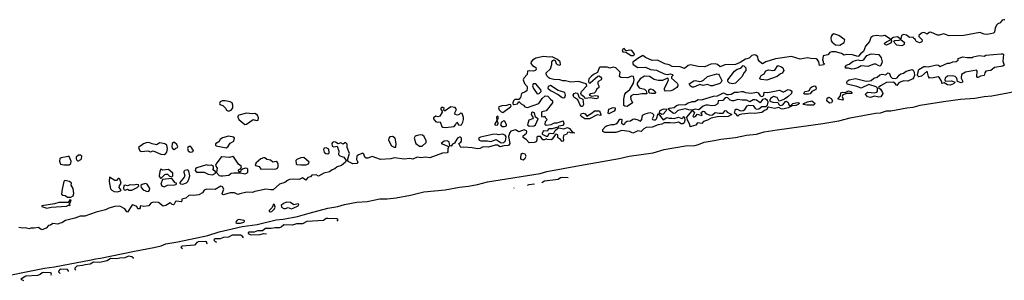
# Model space of a CAD drawing. Extents: x 2551545 to 2886624, y 315747 to 489036.
# Tile 51 of 119: x 2632044 to 2643642, y 346722 to 349792. Entities that reach past the tile are written whole.
import ezdxf

# ---------------------------------------------------------------- set-up
doc = ezdxf.new("R2010")
doc.units = 0

msp = doc.modelspace()

# ---------------------------------------------------------------- linework, layer by layer
at = {"layer": '0CON10XD'}
for points in [[(2643649, 349789), (2643635, 349792), (2643618, 349785), (2643595, 349757), (2643565, 349744), (2643555, 349731), (2643534, 349695), (2643528, 349645), (2643516, 349634), (2643445, 349618), (2643405, 349622), (2643355, 349641), (2643292, 349628), (2643165, 349608), (2642993, 349603), (2642925, 349626), (2642875, 349610), (2642855, 349612), (2642775, 349647), (2642757, 349643), (2642735, 349622), (2642705, 349638), (2642685, 349640), (2642665, 349632), (2642634, 349605), (2642634, 349595), (2642674, 349555), (2642669, 349531), (2642645, 349521), (2642609, 349535), (2642599, 349545), (2642595, 349560), (2642575, 349570), (2642567, 349585), (2642525, 349584), (2642490, 349610), (2642455, 349617), (2642433, 349605), (2642422, 349568), (2642415, 349568), (2642385, 349589), (2642335, 349584), (2642308, 349562), (2642313, 349535), (2642303, 349515), (2642255, 349493), (2642238, 349498), (2642232, 349515), (2642255, 349533), (2642300, 349555), (2642300, 349565), (2642233, 349605), (2642195, 349600), (2642137, 349605), (2642095, 349597), (2642069, 349581), (2642054, 349535), (2642008, 349482), (2641983, 349417), (2641948, 349392), (2641925, 349362), (2641915, 349358), (2641855, 349378), (2641785, 349381), (2641755, 349376), (2641725, 349396), (2641655, 349414), (2641605, 349412), (2641589, 349405), (2641565, 349380), (2641510, 349365), (2641500, 349315), (2641507, 349307), (2641510, 349285), (2641520, 349275), (2641515, 349260), (2641465, 349253), (2641457, 349297), (2641441, 349321), (2641425, 349331), (2641364, 349334), (2641325, 349345), (2641239, 349329), (2641135, 349359), (2640947, 349333), (2640834, 349295), (2640795, 349273), (2640785, 349276), (2640753, 349305), (2640744, 349325), (2640740, 349355), (2640715, 349375), (2640695, 349377), (2640670, 349370), (2640635, 349341), (2640595, 349326), (2640531, 349289), (2640475, 349265), (2640349, 349261), (2640295, 349236), (2640263, 349263), (2640235, 349273), (2640185, 349268), (2640115, 349239), (2640035, 349241), (2639945, 349261), (2639919, 349251), (2639875, 349216), (2639825, 349237), (2639731, 349241), (2639695, 349259), (2639644, 349274), (2639557, 349317), (2639495, 349310), (2639417, 349347), (2639385, 349370), (2639325, 349337), (2639267, 349293), (2639265, 349275), (2639271, 349265), (2639325, 349229), (2639415, 349234), (2639475, 349205), (2639545, 349198), (2639635, 349156), (2639675, 349148), (2639705, 349153), (2639732, 349145), (2639737, 349135), (2639722, 349118), (2639720, 349105), (2639787, 349045), (2639798, 349028), (2639797, 349015), (2639785, 348995), (2639738, 348962), (2639715, 348954), (2639651, 348951), (2639638, 348965), (2639638, 348985), (2639667, 349035), (2639686, 349085), (2639681, 349101), (2639675, 349103), (2639615, 349078), (2639565, 349075), (2639518, 349088), (2639463, 349123), (2639403, 349127), (2639354, 349096), (2639317, 349043), (2639317, 349025), (2639341, 348991), (2639403, 348973), (2639424, 348955), (2639432, 348925), (2639429, 348921), (2639371, 348919)], [(2641705, 349492), (2641754, 349525), (2641762, 349555), (2641695, 349605), (2641671, 349615), (2641635, 349624), (2641615, 349614), (2641604, 349596), (2641600, 349575), (2641604, 349545), (2641615, 349526), (2641655, 349496), (2641705, 349492)], [(2642435, 349483), (2642375, 349492), (2642351, 349515), (2642342, 349538), (2642354, 349546), (2642405, 349550), (2642425, 349560), (2642466, 349525), (2642457, 349495), (2642435, 349483)], [(2639371, 348919), (2639315, 348909), (2639275, 348910), (2639246, 348895), (2639240, 348885), (2639241, 348855), (2639261, 348815), (2639200, 348770), (2639174, 348774), (2639162, 348782), (2639160, 348795), (2639161, 348855), (2639172, 348915), (2639188, 348935), (2639231, 348969), (2639276, 349044), (2639283, 349085), (2639275, 349125), (2639255, 349127), (2639203, 349107), (2639125, 349111), (2639110, 349125), (2639116, 349176), (2639065, 349227), (2639035, 349232), (2638995, 349221), (2638965, 349232), (2638878, 349232), (2638869, 349225), (2638851, 349169), (2638805, 349148), (2638775, 349125), (2638748, 349095), (2638743, 349063), (2638749, 349049), (2638765, 349049), (2638855, 349129), (2638865, 349131), (2638885, 349120), (2638897, 349105), (2638898, 349092), (2638895, 349085), (2638865, 349070), (2638855, 349057), (2638854, 349035), (2638865, 349015), (2638866, 348995), (2638838, 348972), (2638827, 348943), (2638812, 348928), (2638765, 348921), (2638754, 348905), (2638785, 348890), (2638825, 348901), (2638850, 348895), (2638858, 348885), (2638853, 348867), (2638835, 348860), (2638765, 348873), (2638710, 348865), (2638700, 348870), (2638692, 348885), (2638662, 348902), (2638653, 348925), (2638660, 348945), (2638725, 349015), (2638716, 349036), (2638625, 349065), (2638535, 349057), (2638475, 349072), (2638442, 349072), (2638405, 349085), (2638335, 349089), (2638289, 349099), (2638275, 349106), (2638253, 349133), (2638244, 349154), (2638246, 349165), (2638298, 349215), (2638313, 349265), (2638314, 349296), (2638325, 349311), (2638335, 349318), (2638351, 349311), (2638365, 349275), (2638375, 349263), (2638405, 349255), (2638415, 349264), (2638410, 349295), (2638380, 349325), (2638315, 349356), (2638285, 349351), (2638215, 349358), (2638125, 349341), (2638085, 349315), (2638068, 349295), (2638066, 349275), (2638085, 349251), (2638125, 349230), (2638126, 349205), (2638115, 349194), (2638095, 349187), (2638045, 349191), (2638027, 349185), (2638020, 349145), (2637984, 349105), (2637975, 349085), (2637989, 349039), (2638021, 349005), (2638023, 348985), (2638016, 348955), (2637999, 348941), (2637955, 348925), (2637942, 348875), (2637925, 348851), (2637875, 348852), (2637860, 348835), (2637851, 348815), (2637852, 348802), (2637865, 348794), (2637907, 348803), (2637925, 348827), (2637950, 348800), (2637978, 348785), (2637996, 348766), (2638025, 348760), (2638161, 348805), (2638199, 348865), (2638235, 348896), (2638265, 348893), (2638298, 348858), (2638320, 348835), (2638320, 348815), (2638245, 348717), (2638195, 348707), (2638190, 348695), (2638192, 348652), (2638215, 348650), (2638228, 348658), (2638232, 348642), (2638252, 348622), (2638248, 348605), (2638232, 348588), (2638231, 348561), (2638245, 348549), (2638305, 348557), (2638345, 348576), (2638375, 348576), (2638445, 348600), (2638454, 348565), (2638442, 348548), (2638393, 348537), (2638382, 348528), (2638315, 348508), (2638282, 348508), (2638271, 348499), (2638262, 348478), (2638215, 348482), (2638198, 348455), (2638200, 348445), (2638245, 348422), (2638265, 348420), (2638280, 348455), (2638315, 348450), (2638336, 348454), (2638352, 348488), (2638378, 348512), (2638395, 348518), (2638455, 348506), (2638495, 348521), (2638521, 348511), (2638551, 348471), (2638570, 348465), (2638580, 348455), (2638535, 348458), (2638516, 348466), (2638497, 348463), (2638485, 348442), (2638455, 348432), (2638449, 348425), (2638444, 348405), (2638449, 348375), (2638445, 348363), (2638435, 348359), (2638413, 348383), (2638390, 348395), (2638383, 348405), (2638384, 348435), (2638362, 348445), (2638352, 348438), (2638317, 348385), (2638305, 348378), (2638255, 348380), (2638248, 348388), (2638225, 348378), (2638205, 348378), (2638180, 348415), (2638145, 348417), (2638135, 348410), (2638136, 348374), (2638126, 348355), (2638104, 348346), (2638045, 348342), (2638015, 348376), (2637974, 348405), (2637974, 348426), (2638014, 348456), (2638017, 348475), (2638012, 348482), (2637985, 348496), (2637925, 348472), (2637885, 348497), (2637829, 348481), (2637816, 348465), (2637800, 348415), (2637816, 348335), (2637800, 348310), (2637745, 348308), (2637705, 348294), (2637674, 348314), (2637644, 348316), (2637565, 348292), (2637505, 348293), (2637465, 348275), (2637435, 348270), (2637375, 348284), (2637275, 348289), (2637239, 348285), (2637218, 348335), (2637240, 348350), (2637247, 348363), (2637248, 348398), (2637235, 348410), (2637225, 348410), (2637205, 348401), (2637193, 348387), (2637165, 348338), (2637144, 348326), (2637125, 348303), (2637110, 348305), (2637102, 348355), (2637080, 348365), (2637045, 348362), (2637010, 348335), (2637098, 348298), (2637089, 348271), (2637087, 348235), (2637080, 348225), (2637025, 348221), (2636875, 348166), (2636825, 348175), (2636775, 348165), (2636725, 348173), (2636675, 348151), (2636635, 348157), (2636575, 348149), (2636455, 348167), (2636415, 348154), (2636295, 348147), (2636195, 348182), (2636145, 348162), (2636125, 348163), (2636108, 348175), (2636097, 348207), (2636085, 348220), (2636035, 348200), (2636017, 348185), (2636012, 348145), (2636028, 348115), (2636015, 348098), (2635970, 348095), (2635915, 348122), (2635908, 348135), (2635908, 348155), (2635928, 348215), (2635903, 348285), (2635900, 348325), (2635885, 348340), (2635875, 348340), (2635855, 348327), (2635825, 348341), (2635795, 348330), (2635765, 348351), (2635745, 348352), (2635729, 348345), (2635722, 348335), (2635725, 348302), (2635745, 348296), (2635785, 348302), (2635803, 348245), (2635800, 348205), (2635815, 348188), (2635862, 348172), (2635890, 348135), (2635882, 348115), (2635836, 348074), (2635785, 348059), (2635755, 348035), (2635725, 348025), (2635695, 347999), (2635625, 347985), (2635565, 347950), (2635536, 347966), (2635485, 347960), (2635470, 347940), (2635439, 347935), (2635415, 347904), (2635375, 347929), (2635335, 347909), (2635275, 347915), (2635221, 347909), (2635200, 347900), (2635167, 347873), (2635105, 347854), (2635030, 347790), (2635003, 347787), (2634945, 347796), (2634926, 347794), (2634815, 347770), (2634785, 347755), (2634718, 347762), (2634637, 347743), (2634615, 347733), (2634575, 347751), (2634525, 347752), (2634445, 347731), (2634433, 347735), (2634430, 347745), (2634450, 347795), (2634432, 347822), (2634415, 347830), (2634348, 347792), (2634243, 347797), (2634215, 347783), (2634198, 347752), (2634155, 347731), (2634090, 347720), (2634055, 347726), (2634038, 347722), (2633999, 347691), (2633955, 347678), (2633952, 347655), (2633945, 347646), (2633895, 347654), (2633881, 347649), (2633865, 347619), (2633855, 347611), (2633839, 347615), (2633825, 347633), (2633815, 347636), (2633765, 347604), (2633735, 347596), (2633678, 347638), (2633615, 347642), (2633590, 347630), (2633565, 347599), (2633505, 347590), (2633471, 347599), (2633462, 347595), (2633461, 347575), (2633455, 347564), (2633437, 347565), (2633423, 347593), (2633375, 347612), (2633363, 347605), (2633315, 347527), (2633305, 347530), (2633283, 347563), (2633225, 347596), (2633165, 347593), (2633095, 347574), (2633056, 347554), (2632945, 347526), (2632810, 347480), (2632755, 347478), (2632695, 347454), (2632585, 347428), (2632541, 347399), (2632508, 347392), (2632495, 347383), (2632435, 347391), (2632405, 347371), (2632382, 347368), (2632355, 347337), (2632305, 347319), (2632295, 347320), (2632265, 347344), (2632215, 347335), (2632175, 347338), (2632155, 347330), (2632108, 347342), (2632075, 347338), (2632035, 347344)], [(2639275, 349370), (2639285, 349381), (2639284, 349395), (2639255, 349428), (2639226, 349434), (2639195, 349426), (2639185, 349429), (2639165, 349452), (2639149, 349445), (2639142, 349425), (2639149, 349415), (2639185, 349411), (2639245, 349370), (2639275, 349370)], [(2641845, 349209), (2641805, 349222), (2641775, 349223), (2641769, 349235), (2641782, 349255), (2641815, 349268), (2641861, 349305), (2641915, 349321), (2641945, 349310), (2641975, 349314), (2641992, 349328), (2642021, 349369), (2642075, 349389), (2642165, 349384), (2642193, 349345), (2642205, 349295), (2642186, 349254), (2642175, 349247), (2642155, 349251), (2642128, 349268), (2642105, 349270), (2642035, 349241), (2641955, 349250), (2641915, 349226), (2641875, 349212), (2641845, 349209)], [(2643005, 349022), (2642974, 349025), (2642935, 349048), (2642905, 349042), (2642908, 349055), (2642900, 349075), (2642879, 349109), (2642865, 349119), (2642805, 349106), (2642762, 349105), (2642750, 349125), (2642735, 349188), (2642665, 349128), (2642635, 349120), (2642620, 349135), (2642620, 349145), (2642637, 349205), (2642695, 349242), (2642715, 349243), (2642745, 349236), (2642845, 349261), (2642866, 349256), (2642885, 349240), (2642975, 349280), (2642999, 349281), (2643035, 349298), (2643075, 349300), (2643100, 349315), (2643100, 349335), (2643155, 349354), (2643205, 349346), (2643265, 349348), (2643274, 349356), (2643345, 349369), (2643405, 349362), (2643425, 349376), (2643605, 349392), (2643625, 349390), (2643632, 349382), (2643626, 349305), (2643641, 349255), (2643626, 349244), (2643525, 349229), (2643502, 349208), (2643483, 349195), (2643426, 349185), (2643412, 349168), (2643407, 349135), (2643361, 349129), (2643335, 349111), (2643325, 349113), (2643319, 349125), (2643323, 349185), (2643316, 349196), (2643187, 349173), (2643140, 349145), (2643134, 349105), (2643152, 349065), (2643148, 349055), (2643135, 349050), (2643090, 349065), (2643084, 349104), (2643062, 349122), (2643035, 349131), (2642975, 349126), (2642946, 349105), (2642941, 349085), (2642945, 349072), (2642955, 349068), (2643021, 349071), (2643063, 349055), (2643042, 349035), (2643005, 349022)], [(2640445, 349036), (2640405, 349046), (2640387, 349065), (2640385, 349085), (2640465, 349185), (2640495, 349210), (2640537, 349223), (2640565, 349251), (2640575, 349249), (2640597, 349225), (2640597, 349195), (2640578, 349172), (2640551, 349119), (2640475, 349044), (2640445, 349036)], [(2640845, 349081), (2640779, 349089), (2640764, 349094), (2640762, 349105), (2640778, 349135), (2640813, 349155), (2640835, 349190), (2640865, 349201), (2640916, 349194), (2640941, 349199), (2640975, 349253), (2641018, 349238), (2641035, 349225), (2641046, 349194), (2641025, 349163), (2641005, 349154), (2640968, 349122), (2640845, 349081)], [(2639983, 348997), (2639965, 348998), (2639943, 349015), (2639932, 349035), (2639985, 349074), (2640005, 349076), (2640055, 349066), (2640075, 349069), (2640100, 349080), (2640145, 349124), (2640254, 349154), (2640275, 349149), (2640285, 349139), (2640314, 349075), (2640307, 349055), (2640290, 349040), (2640205, 349014), (2640185, 349013), (2640145, 349029), (2640095, 349017), (2640055, 349029), (2640005, 349004), (2639983, 348997)], [(2642065, 348874), (2642031, 348885), (2642009, 348915), (2642011, 348925), (2642033, 348937), (2642115, 348931), (2642141, 348939), (2642148, 348952), (2642150, 348975), (2642147, 348987), (2642132, 349002), (2642045, 349031), (2641955, 348984), (2641905, 349007), (2641792, 349032), (2641788, 349055), (2641797, 349073), (2641815, 349085), (2641891, 349101), (2642015, 349070), (2642055, 349071), (2642075, 349077), (2642105, 349103), (2642145, 349114), (2642175, 349143), (2642205, 349149), (2642245, 349141), (2642265, 349164), (2642275, 349167), (2642288, 349158), (2642303, 349123), (2642322, 349102), (2642360, 349100), (2642381, 349109), (2642405, 349139), (2642425, 349153), (2642455, 349162), (2642488, 349185), (2642555, 349206), (2642569, 349199), (2642580, 349175), (2642583, 349137), (2642578, 349115), (2642564, 349096), (2642505, 349067), (2642459, 349071), (2642425, 349062), (2642400, 349050), (2642375, 349018), (2642354, 349045), (2642335, 349058), (2642255, 349054), (2642182, 349015), (2642160, 348995), (2642183, 348973), (2642208, 348935), (2642210, 348925), (2642188, 348885), (2642165, 348878), (2642115, 348891), (2642065, 348874)], [(2631709, 346741), (2632335, 346865), (2632455, 346882), (2632887, 346963), (2632937, 346977), (2632996, 346984), (2633397, 347067), (2633625, 347108), (2633710, 347130), (2633765, 347154), (2633905, 347175), (2634260, 347250), (2634392, 347295), (2634545, 347330), (2634666, 347355), (2634840, 347380), (2635065, 347434), (2635148, 347442), (2635315, 347476), (2635455, 347515), (2635675, 347572), (2635790, 347590), (2635871, 347615), (2636015, 347642), (2636135, 347649), (2636285, 347684), (2636372, 347682), (2636477, 347693), (2636646, 347724), (2636805, 347764), (2637055, 347789), (2637225, 347821), (2637329, 347831), (2637438, 347852), (2637555, 347884), (2638175, 347982), (2638255, 348005), (2638637, 348073), (2639106, 348156), (2639225, 348184), (2639505, 348226), (2639635, 348264), (2639885, 348305), (2639998, 348312), (2640039, 348321), (2640105, 348349), (2640225, 348371), (2640305, 348387), (2640474, 348406), (2640605, 348434), (2640725, 348445), (2640815, 348470), (2640965, 348494), (2641505, 348568), (2641695, 348603), (2641825, 348635), (2642125, 348691), (2642185, 348696), (2642255, 348719), (2642305, 348720), (2642494, 348756), (2642567, 348763), (2642650, 348785), (2642925, 348830), (2643126, 348855), (2643295, 348869), (2643406, 348886), (2643495, 348896), (2644141, 349019)], [(2638139, 348919), (2638165, 348923), (2638185, 348945), (2638181, 348965), (2638125, 349035), (2638094, 349036), (2638086, 349015), (2638095, 348982), (2638139, 348919)], [(2638455, 348872), (2638465, 348878), (2638472, 348905), (2638464, 348934), (2638385, 348958), (2638295, 349018), (2638268, 349005), (2638264, 348985), (2638295, 348957), (2638385, 348913), (2638435, 348876), (2638455, 348872)], [(2641335, 348914), (2641284, 348915), (2641281, 348925), (2641294, 348946), (2641336, 348954), (2641347, 348963), (2641359, 348991), (2641375, 349003), (2641405, 349013), (2641420, 349010), (2641427, 348985), (2641421, 348969), (2641376, 348945), (2641355, 348921), (2641335, 348914)], [(2638675, 348770), (2638655, 348771), (2638618, 348848), (2638570, 348880), (2638564, 348905), (2638575, 348925), (2638595, 348931), (2638616, 348926), (2638636, 348876), (2638677, 348857), (2638684, 348795), (2638675, 348770)], [(2639485, 348922), (2639468, 348928), (2639454, 348944), (2639453, 348965), (2639475, 348977), (2639501, 348971), (2639530, 348945), (2639534, 348935), (2639525, 348923), (2639485, 348922)], [(2640505, 348658), (2640487, 348677), (2640463, 348693), (2640475, 348739), (2640495, 348739), (2640535, 348720), (2640565, 348723), (2640586, 348735), (2640615, 348778), (2640633, 348787), (2640685, 348783), (2640708, 348748), (2640728, 348738), (2640749, 348741), (2640785, 348769), (2640832, 348768), (2640853, 348787), (2640860, 348820), (2640851, 348841), (2640825, 348860), (2640795, 348853), (2640765, 348815), (2640725, 348845), (2640705, 348850), (2640682, 348848), (2640645, 348826), (2640605, 348845), (2640555, 348845), (2640505, 348853), (2640455, 348836), (2640435, 348836), (2640414, 348844), (2640385, 348872), (2640365, 348874), (2640355, 348871), (2640325, 348841), (2640272, 348838), (2640268, 348802), (2640233, 348783), (2640195, 348776), (2640155, 348786), (2640126, 348784), (2640095, 348773), (2640045, 348730), (2640001, 348739), (2639963, 348727), (2639925, 348729), (2639885, 348744), (2639796, 348724), (2639765, 348692), (2639745, 348689), (2639696, 348725), (2639688, 348745), (2639698, 348752), (2639755, 348757), (2639780, 348780), (2639805, 348791), (2639885, 348793), (2639920, 348815), (2639957, 348823), (2639965, 348830), (2639995, 348830), (2640035, 348851), (2640075, 348848), (2640215, 348891), (2640265, 348894), (2640335, 348930), (2640373, 348913), (2640395, 348911), (2640424, 348916), (2640465, 348940), (2640502, 348938), (2640547, 348947), (2640565, 348948), (2640594, 348934), (2640665, 348927), (2640725, 348938), (2640741, 348931), (2640765, 348895), (2640785, 348888), (2640798, 348892), (2640810, 348905), (2640815, 348937), (2640857, 348933), (2640995, 348961), (2641033, 348943), (2641045, 348943), (2641095, 348971), (2641123, 348963), (2641140, 348950), (2641136, 348925), (2641092, 348885), (2641054, 348856), (2640995, 348831), (2640986, 348836), (2640966, 348875), (2640925, 348888), (2640887, 348863), (2640879, 348845), (2640882, 348832), (2640915, 348821), (2640975, 348818), (2640990, 348790), (2641005, 348781), (2641035, 348791), (2641065, 348830), (2641075, 348831), (2641095, 348817), (2641105, 348791), (2641125, 348778), (2641152, 348805), (2641205, 348819), (2641226, 348815), (2641226, 348805), (2641216, 348795), (2641185, 348783), (2641142, 348778), (2641097, 348753), (2641035, 348739), (2641015, 348742), (2640985, 348760), (2640935, 348747), (2640865, 348763), (2640854, 348756), (2640844, 348735), (2640816, 348724), (2640785, 348701), (2640705, 348689), (2640655, 348693), (2640549, 348681), (2640519, 348671), (2640505, 348658)], [(2641735, 348843), (2641686, 348855), (2641685, 348866), (2641711, 348895), (2641715, 348930), (2641735, 348938), (2641767, 348933), (2641805, 348953), (2641835, 348946), (2641847, 348935), (2641845, 348924), (2641786, 348924), (2641742, 348908), (2641734, 348886), (2641746, 348855), (2641735, 348843)], [(2634505, 348715), (2634534, 348725), (2634554, 348756), (2634556, 348784), (2634545, 348815), (2634525, 348826), (2634465, 348837), (2634428, 348835), (2634404, 348825), (2634396, 348806), (2634400, 348795), (2634435, 348783), (2634471, 348745), (2634479, 348725), (2634505, 348715)], [(2637735, 348701), (2637826, 348765), (2637832, 348775), (2637829, 348789), (2637814, 348794), (2637779, 348781), (2637723, 348777), (2637689, 348765), (2637684, 348755), (2637692, 348732), (2637715, 348709), (2637735, 348701)], [(2641315, 348784), (2641272, 348795), (2641280, 348805), (2641325, 348824), (2641375, 348836), (2641413, 348805), (2641395, 348786), (2641355, 348784), (2641315, 348784)], [(2641585, 348811), (2641550, 348835), (2641555, 348869), (2641575, 348879), (2641603, 348863), (2641617, 348835), (2641605, 348814), (2641585, 348811)], [(2634695, 348558), (2634715, 348562), (2634795, 348618), (2634835, 348604), (2634853, 348607), (2634856, 348635), (2634845, 348667), (2634815, 348688), (2634785, 348683), (2634715, 348690), (2634624, 348666), (2634614, 348656), (2634614, 348645), (2634624, 348615), (2634695, 348558)], [(2637055, 348524), (2637161, 348535), (2637178, 348552), (2637195, 348587), (2637214, 348555), (2637235, 348549), (2637247, 348555), (2637264, 348585), (2637273, 348615), (2637272, 348642), (2637257, 348687), (2637235, 348690), (2637220, 348675), (2637201, 348669), (2637175, 348676), (2637168, 348695), (2637189, 348735), (2637175, 348759), (2637123, 348767), (2637055, 348720), (2637045, 348720), (2637040, 348725), (2637043, 348745), (2637028, 348758), (2637015, 348759), (2637005, 348750), (2637004, 348735), (2637022, 348715), (2637022, 348705), (2636993, 348657), (2636975, 348648), (2636945, 348656), (2636920, 348635), (2636920, 348625), (2636940, 348595), (2636965, 348587), (2636995, 348588), (2637016, 348535), (2637027, 348527), (2637055, 348524)], [(2637650, 348550), (2637675, 348553), (2637679, 348575), (2637670, 348605), (2637684, 348635), (2637675, 348657), (2637659, 348645), (2637664, 348605), (2637640, 348565), (2637640, 348555), (2637650, 348550)], [(2638045, 348538), (2638105, 348542), (2638121, 348555), (2638153, 348625), (2638120, 348645), (2638107, 348697), (2638085, 348702), (2638071, 348695), (2638068, 348675), (2638094, 348635), (2638083, 348625), (2638041, 348609), (2638025, 348555), (2638045, 348538)], [(2638755, 348625), (2638700, 348625), (2638665, 348649), (2638651, 348665), (2638661, 348689), (2638681, 348691), (2638704, 348684), (2638725, 348658), (2638788, 348695), (2638815, 348720), (2638875, 348720), (2638891, 348675), (2638888, 348662), (2638845, 348670), (2638755, 348625)], [(2639265, 348457), (2639226, 348476), (2639135, 348488), (2639065, 348464), (2638936, 348464), (2638915, 348474), (2638915, 348498), (2638945, 348534), (2638958, 348542), (2639015, 348556), (2639045, 348556), (2639065, 348565), (2639085, 348578), (2639115, 348620), (2639125, 348622), (2639136, 348616), (2639134, 348574), (2639155, 348559), (2639174, 348566), (2639182, 348585), (2639201, 348599), (2639240, 348600), (2639265, 348620), (2639285, 348626), (2639325, 348614), (2639355, 348597), (2639371, 348615), (2639382, 348668), (2639412, 348685), (2639465, 348698), (2639493, 348693), (2639510, 348675), (2639510, 348655), (2639494, 348624), (2639500, 348615), (2639515, 348611), (2639535, 348614), (2639547, 348625), (2639565, 348688), (2639625, 348613), (2639665, 348641), (2639695, 348631), (2639725, 348634), (2639755, 348628), (2639804, 348644), (2639845, 348627), (2639858, 348635), (2639865, 348652), (2639877, 348645), (2639880, 348605), (2639871, 348579), (2639855, 348566), (2639835, 348567), (2639805, 348586), (2639755, 348573), (2639705, 348579), (2639634, 348576), (2639608, 348562), (2639565, 348553), (2639495, 348525), (2639425, 348523), (2639395, 348505), (2639365, 348475), (2639325, 348482), (2639285, 348463), (2639265, 348457)], [(2638985, 348684), (2638974, 348695), (2638985, 348738), (2639035, 348758), (2639060, 348755), (2639059, 348735), (2639048, 348715), (2638985, 348684)], [(2639607, 348677), (2639587, 348687), (2639580, 348695), (2639585, 348718), (2639600, 348730), (2639635, 348741), (2639665, 348738), (2639657, 348715), (2639625, 348678), (2639607, 348677)], [(2639942, 348532), (2639939, 348559), (2639910, 348610), (2639903, 348645), (2639965, 348720), (2639975, 348720), (2639992, 348695), (2639973, 348655), (2639985, 348644), (2640010, 348655), (2640025, 348680), (2640078, 348665), (2640082, 348675), (2640071, 348695), (2640076, 348705), (2640095, 348716), (2640105, 348712), (2640127, 348687), (2640175, 348667), (2640205, 348671), (2640235, 348700), (2640285, 348691), (2640329, 348691), (2640355, 348721), (2640365, 348720), (2640377, 348705), (2640432, 348675), (2640388, 348652), (2640265, 348650), (2640189, 348631), (2640145, 348608), (2640100, 348595), (2640080, 348570), (2640032, 348578), (2640024, 348575), (2640010, 348550), (2639955, 348534), (2639942, 348532)], [(2637755, 348533), (2637777, 348543), (2637777, 348555), (2637757, 348597), (2637745, 348602), (2637721, 348585), (2637709, 348555), (2637724, 348534), (2637755, 348533)], [(2636785, 348302), (2636830, 348345), (2636830, 348365), (2636808, 348418), (2636790, 348431), (2636765, 348436), (2636725, 348430), (2636701, 348419), (2636692, 348395), (2636712, 348335), (2636755, 348303), (2636785, 348302)], [(2637715, 348343), (2637745, 348344), (2637766, 348364), (2637773, 348413), (2637763, 348433), (2637733, 348443), (2637685, 348438), (2637655, 348443), (2637615, 348440), (2637473, 348407), (2637450, 348395), (2637458, 348375), (2637475, 348364), (2637554, 348364), (2637593, 348357), (2637655, 348382), (2637715, 348343)], [(2633745, 348204), (2633765, 348215), (2633779, 348231), (2633786, 348275), (2633776, 348316), (2633755, 348331), (2633695, 348342), (2633655, 348320), (2633605, 348329), (2633565, 348345), (2633535, 348342), (2633501, 348329), (2633442, 348285), (2633458, 348248), (2633475, 348239), (2633555, 348247), (2633585, 348237), (2633617, 348247), (2633708, 348208), (2633745, 348204)], [(2633865, 348262), (2633885, 348280), (2633904, 348286), (2633906, 348294), (2633895, 348322), (2633866, 348345), (2633855, 348347), (2633841, 348335), (2633836, 348295), (2633844, 348275), (2633865, 348262)], [(2634475, 348284), (2634494, 348295), (2634522, 348338), (2634567, 348363), (2634573, 348395), (2634567, 348407), (2634505, 348420), (2634431, 348399), (2634407, 348383), (2634388, 348352), (2634349, 348331), (2634349, 348315), (2634358, 348308), (2634475, 348284)], [(2636455, 348289), (2636475, 348292), (2636480, 348335), (2636467, 348395), (2636436, 348416), (2636405, 348412), (2636392, 348398), (2636390, 348375), (2636424, 348305), (2636455, 348289)], [(2632725, 348128), (2632735, 348131), (2632765, 348144), (2632772, 348155), (2632774, 348185), (2632765, 348198), (2632736, 348195), (2632710, 348175), (2632708, 348155), (2632715, 348136), (2632725, 348128)], [(2634051, 348231), (2634075, 348234), (2634090, 348245), (2634088, 348255), (2634058, 348298), (2634041, 348299), (2634024, 348285), (2634021, 348275), (2634030, 348249), (2634051, 348231)], [(2635675, 348212), (2635688, 348225), (2635687, 348267), (2635655, 348282), (2635632, 348278), (2635622, 348265), (2635632, 348232), (2635650, 348215), (2635675, 348212)], [(2637975, 348143), (2638000, 348160), (2638011, 348185), (2637997, 348207), (2637965, 348217), (2637947, 348205), (2637942, 348162), (2637949, 348149), (2637975, 348143)], [(2632565, 348081), (2632625, 348083), (2632645, 348097), (2632652, 348125), (2632625, 348179), (2632615, 348182), (2632533, 348167), (2632515, 348156), (2632512, 348125), (2632525, 348092), (2632565, 348081)], [(2634315, 347964), (2634350, 347985), (2634350, 348005), (2634320, 348025), (2634328, 348035), (2634328, 348065), (2634305, 348079), (2634265, 348073), (2634245, 348084), (2634131, 348049), (2634116, 348034), (2634111, 348015), (2634128, 347998), (2634218, 347998), (2634265, 347972), (2634315, 347964)], [(2634415, 347952), (2634435, 347954), (2634509, 347961), (2634534, 347986), (2634565, 347990), (2634645, 347990), (2634696, 347976), (2634721, 347985), (2634730, 347995), (2634732, 348032), (2634725, 348040), (2634705, 348042), (2634668, 348032), (2634650, 348015), (2634645, 348000), (2634625, 348000), (2634620, 348025), (2634650, 348040), (2634658, 348065), (2634621, 348091), (2634565, 348174), (2634555, 348180), (2634515, 348170), (2634425, 348176), (2634415, 348171), (2634360, 348095), (2634352, 348075), (2634370, 348045), (2634362, 347992), (2634395, 347959), (2634415, 347952)], [(2634885, 348032), (2635065, 348034), (2635079, 348045), (2635089, 348065), (2635090, 348090), (2635081, 348111), (2635065, 348121), (2635024, 348114), (2634998, 348138), (2634955, 348147), (2634930, 348165), (2634915, 348166), (2634885, 348154), (2634830, 348105), (2634818, 348085), (2634823, 348073), (2634865, 348062), (2634885, 348032)], [(2635355, 348081), (2635415, 348083), (2635447, 348095), (2635453, 348115), (2635389, 348169), (2635356, 348164), (2635310, 348145), (2635298, 348132), (2635302, 348095), (2635308, 348088), (2635355, 348081)], [(2633705, 347920), (2633752, 347968), (2633765, 347974), (2633785, 347972), (2633810, 347950), (2633835, 347940), (2633846, 347955), (2633846, 347985), (2633797, 348027), (2633725, 348020), (2633718, 348028), (2633705, 348030), (2633693, 348005), (2633688, 347955), (2633688, 347945), (2633705, 347920)], [(2633965, 347854), (2634009, 347871), (2634023, 347885), (2634038, 347915), (2634048, 347955), (2634037, 348007), (2634025, 348022), (2633988, 348015), (2633979, 348005), (2633976, 347995), (2633988, 347955), (2633982, 347938), (2633931, 347875), (2633930, 347865), (2633939, 347859), (2633965, 347854)], [(2632645, 347702), (2632672, 347718), (2632680, 347745), (2632672, 347805), (2632652, 347842), (2632655, 347868), (2632632, 347885), (2632575, 347897), (2632565, 347885), (2632543, 347797), (2632536, 347736), (2632552, 347725), (2632580, 347720), (2632605, 347702), (2632645, 347702)], [(2633195, 347764), (2633232, 347775), (2633238, 347785), (2633217, 347815), (2633220, 347835), (2633240, 347865), (2633225, 347912), (2633215, 347922), (2633205, 347922), (2633185, 347900), (2633165, 347898), (2633102, 347938), (2633099, 347885), (2633115, 347802), (2633128, 347785), (2633158, 347768), (2633195, 347764)], [(2633285, 347784), (2633315, 347796), (2633335, 347784), (2633365, 347784), (2633429, 347815), (2633448, 347835), (2633445, 347847), (2633425, 347851), (2633385, 347842), (2633345, 347846), (2633315, 347836), (2633285, 347842), (2633272, 347838), (2633268, 347805), (2633275, 347787), (2633285, 347784)], [(2633545, 347769), (2633565, 347774), (2633574, 347785), (2633577, 347805), (2633545, 347856), (2633525, 347864), (2633487, 347853), (2633471, 347839), (2633474, 347815), (2633499, 347789), (2633545, 347769)], [(2633745, 347824), (2633785, 347842), (2633872, 347848), (2633890, 347855), (2633890, 347865), (2633875, 347870), (2633835, 347922), (2633725, 347910), (2633708, 347855), (2633718, 347835), (2633745, 347824)], [(2638108, 347855), (2638041, 347849), (2638023, 347839)], [(2638506, 347930), (2638436, 347934), (2638415, 347931), (2638385, 347909), (2638225, 347891), (2638195, 347871)], [(2637869, 347810), (2637865, 347809)], [(2632365, 347574), (2632415, 347586), (2632596, 347594), (2632625, 347610), (2632638, 347602), (2632638, 347608), (2632630, 347610), (2632630, 347625), (2632640, 347635), (2632650, 347665), (2632635, 347670), (2632615, 347640), (2632505, 347638), (2632455, 347622), (2632305, 347598), (2632303, 347593), (2632365, 347574)], [(2634995, 347528), (2635015, 347532), (2635045, 347565), (2635055, 347585), (2635045, 347610), (2635035, 347618), (2635018, 347582), (2634982, 347545), (2634984, 347535), (2634995, 347528)], [(2635245, 347566), (2635265, 347571), (2635325, 347601), (2635332, 347615), (2635323, 347623), (2635275, 347612), (2635235, 347639), (2635185, 347643), (2635151, 347629), (2635123, 347605), (2635126, 347585), (2635157, 347567), (2635175, 347567), (2635205, 347579), (2635245, 347566)], [(2634645, 347394), (2634685, 347408), (2634693, 347415), (2634687, 347427), (2634625, 347437), (2634605, 347431), (2634592, 347415), (2634591, 347405), (2634602, 347395), (2634645, 347394)], [(2635783, 347419), (2635794, 347435), (2635791, 347441), (2635778, 347448), (2635675, 347452), (2635655, 347449), (2635623, 347427), (2635425, 347415), (2635375, 347389), (2635305, 347388), (2635256, 347374), (2635155, 347377), (2635125, 347350), (2635105, 347342), (2635052, 347342), (2635005, 347332), (2634939, 347331), (2634904, 347306), (2634845, 347304), (2634805, 347291), (2634742, 347288), (2634735, 347285), (2634734, 347274), (2634765, 347258), (2634875, 347264), (2634915, 347274), (2634952, 347270)], [(2634248, 347153), (2634251, 347165), (2634246, 347175), (2634235, 347178), (2634145, 347175), (2634131, 347169), (2634102, 347138), (2633956, 347124), (2633943, 347115), (2633948, 347105), (2633963, 347098)], [(2634672, 347224), (2634675, 347236), (2634645, 347255), (2634545, 347255), (2634505, 347229), (2634443, 347225), (2634405, 347212), (2634345, 347210), (2634333, 347205), (2634331, 347195), (2634345, 347178), (2634361, 347172)], [(2633384, 346981), (2633384, 346985), (2633365, 346999), (2633325, 347007), (2633283, 346987), (2633222, 346985), (2633185, 346976), (2633115, 346979), (2633075, 346953), (2632985, 346934), (2632915, 346937), (2632875, 346913), (2632815, 346906), (2632785, 346895), (2632715, 346889), (2632695, 346865), (2632693, 346855), (2632704, 346842)], [(2632414, 346784), (2632419, 346795), (2632415, 346805), (2632405, 346810), (2632325, 346815), (2632310, 346810), (2632285, 346789), (2632255, 346778), (2632115, 346773), (2632058, 346735), (2632090, 346722)], [(2632619, 346825), (2632620, 346835), (2632608, 346848), (2632527, 346853), (2632515, 346850), (2632503, 346835), (2632501, 346821), (2632515, 346805), (2632517, 346804)]]:
    msp.add_lwpolyline(points, dxfattribs=at)

doc.saveas('drawing.dxf')
